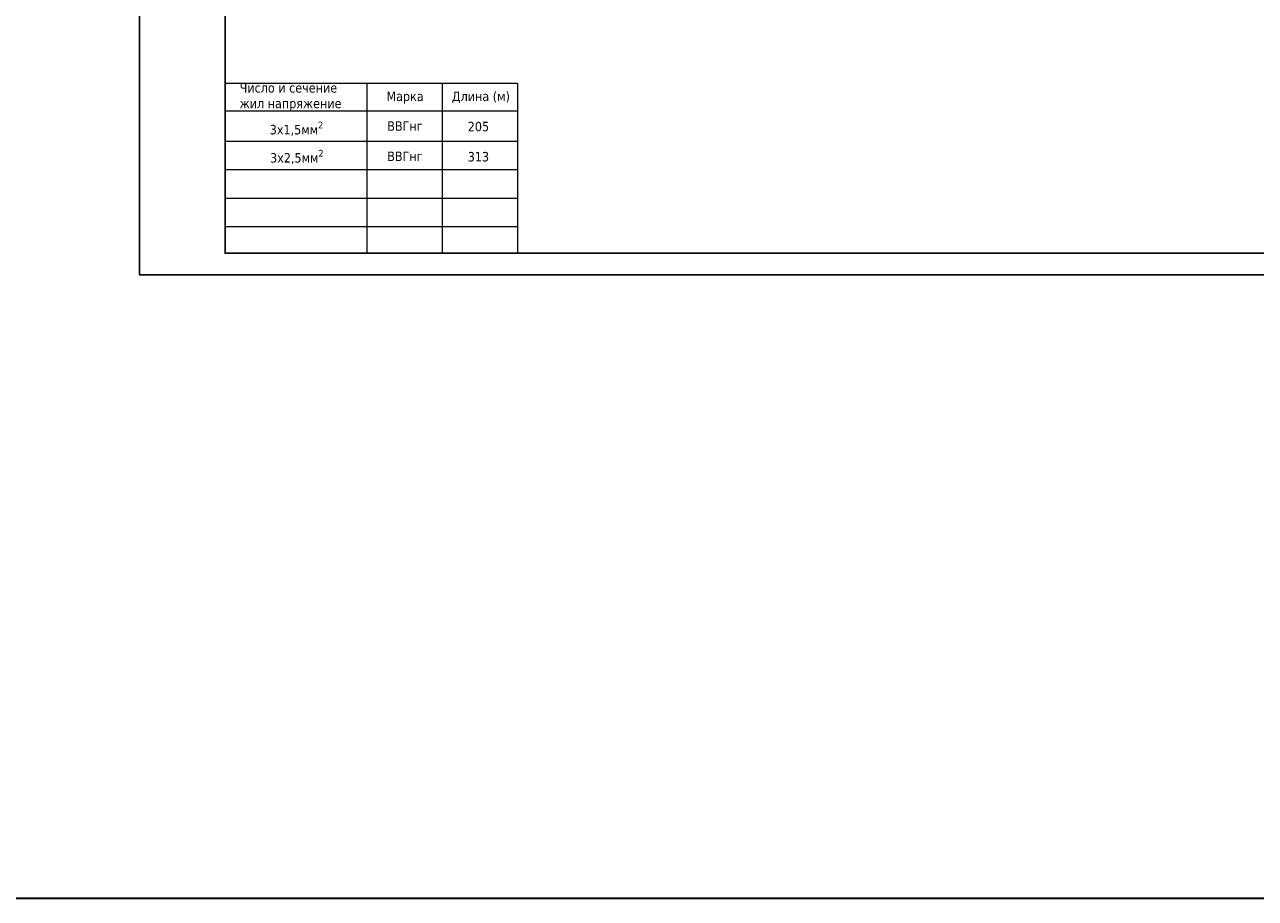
# Model space of a CAD drawing. Header units: millimetres. Extents: x 1114507 to 93926427, y 174473 to 817039.
# Tile 25 of 256: x 1322270 to 1350959, y 741235 to 761601. Entities that reach past the tile are written whole.
import ezdxf

# ---------------------------------------------------------------- set-up
doc = ezdxf.new("R2010")
doc.units = ezdxf.units.MM
doc.layers.add('(002) Рамка', color=7, linetype='Continuous')
doc.layers.add('text', color=1, linetype='Continuous', lineweight=13)
doc.layers.add('СИЛОВЫЕ СЕТИ', color=250, linetype='Continuous', lineweight=30)
doc.styles.add('tahoma', font='tahoma.ttf')
doc.styles.add('WMF-Times New Roman0', font='times.ttf')

# ---------------------------------------------------------------- blocks, each defined once
blk = doc.blocks.new('dhyjfyuk')
at = {"style": 'WMF-Times New Roman0'}
for s, insert, char_height, width, attachment_point in [('\\pi924.63548;{\\fISOCPEUR|b0|i1|c0|p34;Samarqand viloyati Toyloq tumani "\\fISOCPEUR|b0|i1|c204|p34;Хо\\fISOCPEUR|b0|i1|c0|p34;n\\fISOCPEUR|b0|i1|c204|p34;с\\fISOCPEUR|b0|i1|c0|p34;h\\fISOCPEUR|b0|i1|c204|p34;о\\fISOCPEUR|b0|i1|c0|p34;rb\\fISOCPEUR|b0|i1|c204|p34;о\\fISOCPEUR|b0|i1|c0|p34;g\'" \\fISOCPEUR|b0|i1|c204|p34;М\\fISOCPEUR|b0|i1|c0|p34;FY dagi 11-son \\P\\pi16770.62033;maktabni rekonstruksiya qilish. \\P\\pi11200.3173;(360 o\'quvchi o\'rinli qo\'shimcha bino qurish).}', (4415422, -1193420), 1400, 60812.6, 4), ('\\pi12888.864;{\\fTimes New Roman|b1|i0|c204|p18;\\C0;MCHJ\\P\\pi2815.884;\\C1;"PARVIZ  PROEKT  SERVIS"\\C0;\\P\\pi9383.364;Samarqand sh.\\C256; }', (4448452, -1205594), 1200, 29788.7, 1)]:
    blk.add_mtext(s, dxfattribs=dict(at, insert=insert, char_height=char_height, width=width, attachment_point=attachment_point))

msp = doc.modelspace()

# ---------------------------------------------------------------- linework, layer by layer
at = {"color": 0, "lineweight": 35, "ltscale": 100}
msp.add_lwpolyline([(1114507.2, 817038.9), (2439942.4, 817038.9), (2439942.4, 741234.8), (1114507.2, 741234.8)], close=True, dxfattribs=at)
at = {"color": 5, "lineweight": 30, "elevation": 0}
msp.add_lwpolyline([(1375469.1, 756271.4), (1375469.1, 784978.5), (1326944.7, 784978.5), (1326944.7, 756271.4)], close=True, dxfattribs=at)
at = {"layer": 'Defpoints', "color": 3, "linetype": 'ByBlock', "elevation": 0}
msp.add_lwpolyline([(1324945.6, 785478.3), (1324945.6, 755771.7), (1375968.9, 755771.7), (1375968.9, 785478.3)], dxfattribs=at)
at = {"layer": 'text', "color": 0}
for p, q in [((1326944.7, 760233.4, 0), (1333762.3, 760233.4, 0)), ((1330248.7, 760233.4, 0), (1330248.7, 756271.4, 0)), ((1332005.5, 760233.4, 0), (1332005.5, 756271.4, 0)), ((1333762.3, 760233.4, 0), (1333762.3, 756271.4, 0)), ((1326944.7, 759588.9, 0), (1333762.3, 759588.9, 0)), ((1326944.7, 758885.3, 0), (1333762.3, 758885.3, 0)), ((1326944.7, 758222.3, 0), (1333762.3, 758222.3, 0)), ((1326944.7, 757559.4, 0), (1333762.3, 757559.4, 0)), ((1326944.7, 756896.5, 0), (1333762.3, 756896.5, 0))]:
    msp.add_line(p, q, dxfattribs=at)
at = {"layer": 'text', "color": 0, "elevation": 0}
msp.add_lwpolyline([(1333762.3, 760233.4), (1333762.3, 756271.4)], dxfattribs=at)

# ---------------------------------------------------------------- block references
at = {"layer": '(002) Рамка', "lineweight": 50, "xscale": 0.1999999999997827, "yscale": 0.1999999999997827, "zscale": 0.1999999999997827}
for p in [(321235.3, 998676.5, 0), (368239.9, 998676.5, 0), (424263, 998676.5, 0)]:
    msp.add_blockref('dhyjfyuk', p, dxfattribs=at)

# ---------------------------------------------------------------- texts
at = {"layer": 'СИЛОВЫЕ СЕТИ', "lineweight": 25, "style": 'tahoma'}
for s, height, p in [('Число и сечение', 221.054, (1327282, 760017, 0)), ('Марка', 221.05, (1330704.6, 759820.2, 0)), ('Длина (м)', 221.05, (1332229.3, 759820.2, 0)), ('жил напряжение', 221.054, (1327282, 759653.2, 0)), ('ВВГнг', 221.05, (1330722.9, 759125.8, 0)), ('205', 221.05, (1332599.1, 759115.8, 0)), ('ВВГнг', 221.05, (1330722.9, 758422.1, 0)), ('313', 221.05, (1332599.1, 758412.1, 0))]:
    msp.add_text(s, height=height, dxfattribs=at).set_placement(p)
at = {"layer": 'СИЛОВЫЕ СЕТИ', "lineweight": 25, "char_height": 221.054, "width": 1747.322, "attachment_point": 5, "style": 'tahoma'}
for s, insert in [('\\A1;3х1,5мм{\\H0.7x;\\S2^ ;}', (1328606.4, 759173.4, 0)), ('\\A1;3х2,5мм{\\H0.7x;\\S2^ ;}', (1328614.1, 758516.1, 0))]:
    msp.add_mtext(s, dxfattribs=dict(at, insert=insert))

doc.saveas('drawing.dxf')
